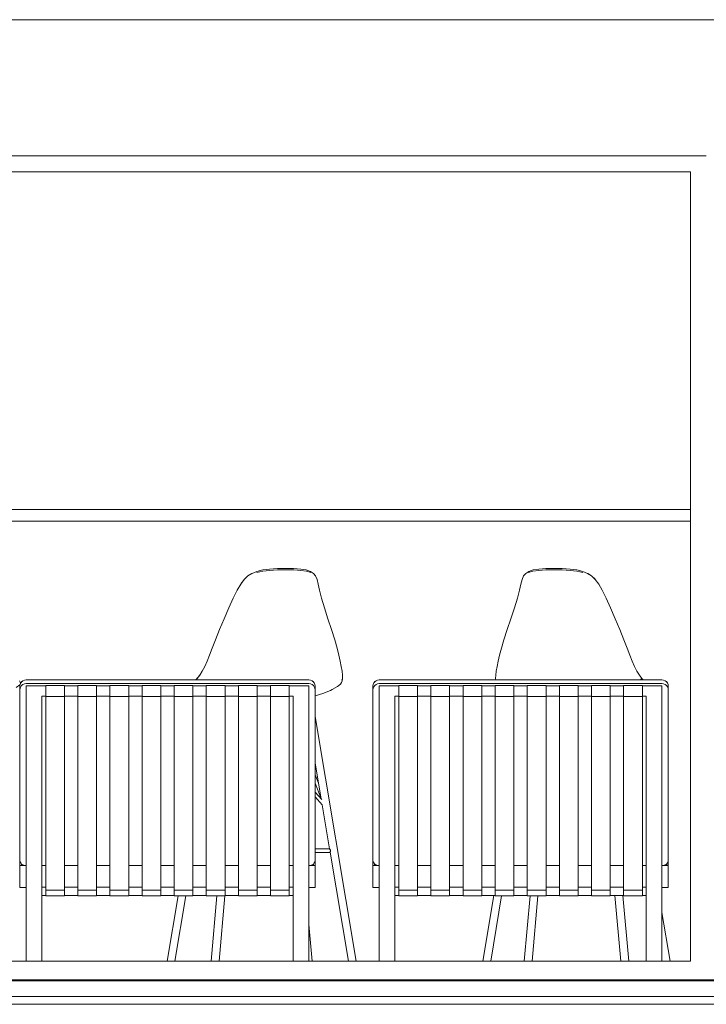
# Model space of a CAD drawing. Header units: millimetres. Extents: x -30280 to 309309, y -17460 to 4378.
# Tile 104 of 256: x 59813 to 61561, y -8954 to -6447. Entities that reach past the tile are written whole.
import ezdxf

# ---------------------------------------------------------------- set-up
doc = ezdxf.new("R2010")
doc.units = ezdxf.units.MM
doc.header["$MEASUREMENT"] = 0
doc.linetypes.add('Wipeout_Contour', pattern=[1000, 0, -1000])
for name, color, linetype, lineweight in [('P1_P2_PLANTA PRIMERA_2_07_CR_Cel Ras pladur_Pluma_Nº__1', 7, 'Continuous', 5), ('P1_P2_PLANTA PRIMERA_2_10_ESTR_Fotjats_Pluma_Nº__1', 7, 'Continuous', 5), ('P1_P2_PLANTA PRIMERA_2_Nuevo_08_E_Envans secs_Pluma_Nº__1', 7, 'Continuous', 5), ('P1_P2_PLANTA PRIMERA_2_Nuevo_09_EI_Mobiliari general_Pluma_Nº__1', 7, 'Continuous', 5), ('P1_P2_PLANTA PRIMERA_2_Nuevo_14_PAV_Soft Light Grey 0554_Pluma_Nº__29', 7, 'Continuous', 20)]:
    doc.layers.add(name, color=color, linetype=linetype, lineweight=lineweight)
doc.layers.add('P1_P2_PLANTA PRIMERA_2_Nuevo_08_E_Envans secs', color=7, linetype='Continuous')

msp = doc.modelspace()

# ---------------------------------------------------------------- linework, layer by layer
at = {"layer": 'P1_P2_PLANTA PRIMERA_2_10_ESTR_Fotjats_Pluma_Nº__1', "color": 7, "linetype": 'Continuous', "lineweight": 5}
for p, q in [((73152, -8934.4), (36809, -8934.4)), ((73152, -8954.4), (36809, -8954.4))]:
    msp.add_line(p, q, dxfattribs=at)

# ---------------------------------------------------------------- wipeouts: each hides what was drawn before it
at = {"color": 254, "linetype": 'Wipeout_Contour', "lineweight": 0, "ltscale": 368360.726367}
msp.add_wipeout([(58391.1, -6794.4), (61561.1, -6794.4), (61561.1, -6844.4), (63128.2, -6844.4), (63128.2, -6447.4), (58391.1, -6447.4)], dxfattribs=at).dxf.layer = 'P1_P2_PLANTA PRIMERA_2_Nuevo_08_E_Envans secs'

# ---------------------------------------------------------------- next in the draw order: linework, layer by layer
at = {"layer": 'P1_P2_PLANTA PRIMERA_2_07_CR_Cel Ras pladur_Pluma_Nº__1', "color": 7, "linetype": 'Continuous', "lineweight": 5}
msp.add_line((63956.3, -6447.4), (37286.5, -6447.4), dxfattribs=at)

# ---------------------------------------------------------------- next in the draw order: wipeouts: each hides what was drawn before it
at = {"color": 254, "linetype": 'Wipeout_Contour', "lineweight": 0, "ltscale": 376426.782069}
msp.add_wipeout([(61561.1, -6874.4), (61591.1, -6874.4), (63131.1, -6874.4), (63161.1, -6874.4), (63161.1, -6844.4), (61561.1, -6844.4)], dxfattribs=at).dxf.layer = 'P1_P2_PLANTA PRIMERA_2_Nuevo_08_E_Envans secs'

# ---------------------------------------------------------------- next in the draw order: wipeouts: each hides what was drawn before it
at = {"color": 254, "linetype": 'Wipeout_Contour', "lineweight": 0, "ltscale": 248185.470579}
msp.add_wipeout([(61561.1, -6834.4), (61521.1, -6834.4), (61521.1, -8844.4), (61561.1, -8844.4)], dxfattribs=at).dxf.layer = 'P1_P2_PLANTA PRIMERA_2_Nuevo_08_E_Envans secs'

# ---------------------------------------------------------------- next in the draw order: wipeouts: each hides what was drawn before it
at = {"color": 254, "linetype": 'Wipeout_Contour', "lineweight": 0, "ltscale": 362177.900091}
msp.add_wipeout([(58391.1, -6834.4), (58431.1, -6834.4), (61521.1, -6834.4), (61561.1, -6834.4), (61561.1, -6794.4), (58391.1, -6794.4)], dxfattribs=at).dxf.layer = 'P1_P2_PLANTA PRIMERA_2_Nuevo_08_E_Envans secs'
at = {"color": 254, "linetype": 'Wipeout_Contour', "lineweight": 0, "ltscale": 363764.60764}
msp.add_wipeout([(58391.1, -8892.4), (61561.1, -8892.4), (61561.1, -8844.4), (61521.1, -8844.4), (58431.1, -8844.4), (58391.1, -8844.4)], dxfattribs=at).dxf.layer = 'P1_P2_PLANTA PRIMERA_2_Nuevo_08_E_Envans secs'

# ---------------------------------------------------------------- next in the draw order: linework, layer by layer
at = {"layer": 'P1_P2_PLANTA PRIMERA_2_Nuevo_08_E_Envans secs_Pluma_Nº__1', "color": 7, "linetype": 'Continuous', "lineweight": 5}
msp.add_line((58391.1, -6794.4), (61561.1, -6794.4), dxfattribs=at)
at = {"layer": 'P1_P2_PLANTA PRIMERA_2_Nuevo_14_PAV_Soft Light Grey 0554_Pluma_Nº__29', "color": 7, "linetype": 'Continuous', "lineweight": 20}
for p, q in [((63956.3, -8892.4), (37833.9, -8892.4)), ((63956.3, -8894.4), (37833.9, -8894.4))]:
    msp.add_line(p, q, dxfattribs=at)

# ---------------------------------------------------------------- next in the draw order: wipeouts: each hides what was drawn before it
at = {"color": 254, "linetype": 'Wipeout_Contour', "lineweight": 0, "ltscale": 241979.134879}
msp.add_wipeout([(58431.1, -8844.4), (61521.1, -8844.4), (61521.1, -6834.4), (58431.1, -6834.4)], dxfattribs=at).dxf.layer = 'P1_P2_PLANTA PRIMERA_2_Nuevo_08_E_Envans secs'

# ---------------------------------------------------------------- next in the draw order: linework, layer by layer
at = {"layer": 'P1_P2_PLANTA PRIMERA_2_Nuevo_08_E_Envans secs_Pluma_Nº__1', "color": 7, "linetype": 'Continuous', "lineweight": 5}
for p, q in [((61521.1, -6834.4), (58431.1, -6834.4)), ((61521.1, -8844.4), (61521.1, -6834.4)), ((58431.1, -8844.4), (61521.1, -8844.4))]:
    msp.add_line(p, q, dxfattribs=at)
at = {"layer": 'P1_P2_PLANTA PRIMERA_2_Nuevo_09_EI_Mobiliari general_Pluma_Nº__1', "color": 7, "linetype": 'Continuous', "lineweight": 5}
for p, q in [((59302, -7694.4), (61521.1, -7694.4)), ((59302, -7724.4), (61521.1, -7724.4)), ((60431.7, -7848.6), (60449, -7846.3)), ((60449, -7846.3), (60468.9, -7844.9)), ((60468.9, -7844.9), (60489.9, -7844.4)), ((60489.9, -7844.4), (60510.2, -7844.9)), ((60510.2, -7844.9), (60528.3, -7846.3)), ((60528.3, -7846.3), (60542.5, -7848.6)), ((61120.1, -7848.6), (61134.5, -7846.3)), ((61134.5, -7846.3), (61152.8, -7844.9)), ((61152.8, -7844.9), (61173.2, -7844.4)), ((61173.2, -7844.4), (61194.3, -7844.9)), ((61194.3, -7844.9), (61214.3, -7846.3)), ((61214.3, -7846.3), (61231.5, -7848.6)), ((60394, -7863.7), (60384.6, -7872.6)), ((60384.6, -7872.6), (60385.2, -7871.8)), ((60385.2, -7871.8), (60394, -7863.7)), ((60393.9, -7863.8), (60404.5, -7857.1)), ((60403.9, -7857.4), (60394, -7863.7)), ((60404.5, -7857.1), (60403.9, -7857.4)), ((60404.5, -7857.1), (60417, -7852.2)), ((60416.9, -7855.2), (60431.6, -7851.9)), ((60417, -7852.2), (60431.7, -7848.6)), ((60449, -7849.7), (60431.6, -7851.9)), ((60469.1, -7848.3), (60449, -7849.7)), ((60490.2, -7847.9), (60469.1, -7848.3)), ((60490.2, -7847.9), (60510.6, -7848.3)), ((60510.6, -7848.3), (60528.8, -7849.7)), ((60528.8, -7849.7), (60543.1, -7851.9)), ((60542.5, -7848.6), (60553.3, -7852.2)), ((60543.1, -7851.9), (60553.8, -7855.2)), ((60553.3, -7852.2), (60561, -7857.1)), ((60561, -7857.1), (60566.4, -7863.8)), ((60566.4, -7863.8), (60570, -7872.6)), ((61095.6, -7863.8), (61091.8, -7872.6)), ((61095.6, -7863.8), (61101.2, -7857.1)), ((61101.2, -7857.1), (61109.1, -7852.2)), ((61108.6, -7855.2), (61119.5, -7851.9)), ((61109.1, -7852.2), (61120.1, -7848.6)), ((61119.5, -7851.9), (61134, -7849.7)), ((61134, -7849.7), (61152.4, -7848.3)), ((61152.4, -7848.3), (61173, -7847.9)), ((61194.1, -7848.3), (61173, -7847.9)), ((61214.3, -7849.7), (61194.1, -7848.3)), ((61231.7, -7851.9), (61214.3, -7849.7)), ((61231.5, -7848.6), (61246.3, -7852.2)), ((61231.7, -7851.9), (61246.3, -7855.2)), ((61246.3, -7852.2), (61258.6, -7857.1)), ((61258.6, -7857.1), (61269.1, -7863.8)), ((61269, -7863.7), (61259.2, -7857.4)), ((61259.2, -7857.4), (61259.2, -7857.4)), ((61269, -7863.7), (61277.7, -7871.8)), ((61269.1, -7863.8), (61278.3, -7872.6)), ((61278.3, -7872.6), (61277.7, -7871.8)), ((60366.5, -7900.2), (60375.7, -7884.5)), ((60375.7, -7884.5), (60384.6, -7872.6)), ((60376.7, -7883.1), (60375.7, -7884.5)), ((60384.6, -7872.6), (60376.7, -7883.1)), ((60376.7, -7883.1), (60378.7, -7880.4)), ((60570, -7872.6), (60572.9, -7884.5)), ((60572.9, -7884.5), (60576.3, -7900.2)), ((61085, -7900.2), (61088.6, -7884.5)), ((61088.6, -7884.5), (61091.8, -7872.6)), ((61278.3, -7872.6), (61287.1, -7884.5)), ((61287.1, -7884.5), (61296.1, -7900.2)), ((60345.1, -7945.2), (60356.5, -7920.3)), ((60356.5, -7920.3), (60366.5, -7900.2)), ((60576.3, -7900.2), (60581.2, -7920.3)), ((60581.2, -7920.3), (60588.6, -7945.2)), ((61072.3, -7945.2), (61079.9, -7920.3)), ((61079.9, -7920.3), (61085, -7900.2)), ((61296.1, -7900.2), (61306, -7920.3)), ((61306, -7920.3), (61317.3, -7945.2)), ((60333.3, -7972.7), (60345.1, -7945.2)), ((60588.6, -7945.2), (60597.5, -7972.7)), ((61063.3, -7972.7), (61072.3, -7945.2)), ((61317.3, -7945.2), (61329.1, -7972.7)), ((60321.7, -8000.5), (60333.3, -7972.7)), ((60597.5, -7972.7), (60606.6, -8000.5)), ((61054, -8000.5), (61063.3, -7972.7)), ((61329.1, -7972.7), (61340.6, -8000.5)), ((60311.4, -8026.3), (60321.7, -8000.5)), ((60606.6, -8000.5), (60614.8, -8026.3)), ((61045.6, -8026.3), (61054, -8000.5)), ((61340.6, -8000.5), (61351, -8026.3)), ((60303.1, -8047.8), (60311.4, -8026.3)), ((60614.8, -8026.3), (60621.1, -8047.8)), ((61039.3, -8047.8), (61045.6, -8026.3)), ((61351, -8026.3), (61359.2, -8047.8)), ((60290.2, -8081), (60296.2, -8065.8)), ((60296.2, -8065.8), (60303.1, -8047.8)), ((60621.1, -8047.8), (60625.8, -8065.8)), ((60625.8, -8065.8), (60629.2, -8081)), ((61031, -8081), (61034.5, -8065.8)), ((61034.5, -8065.8), (61039.3, -8047.8)), ((61359.2, -8047.8), (61366.1, -8065.8)), ((61366.1, -8065.8), (61372.1, -8081)), ((60277.8, -8106), (60284.2, -8094.1)), ((60284.2, -8094.1), (60290.2, -8081)), ((60629.2, -8081), (60631.7, -8094.1)), ((60631.7, -8094.1), (60633.6, -8106)), ((61026.3, -8106), (61028.4, -8094.1)), ((61028.4, -8094.1), (61031, -8081)), ((61372.1, -8081), (61378, -8094.1)), ((61378, -8094.1), (61384.3, -8106)), ((60260.9, -8128.4), (60266.8, -8122.1)), ((60264.8, -8124.7), (60271.3, -8116.3)), ((60267.2, -8121.5), (60272.2, -8114.9)), ((60271.3, -8116.3), (60277.8, -8106)), ((60633.6, -8106), (60634.8, -8116.3)), ((60634.8, -8116.3), (60635, -8124.7)), ((61024.4, -8124.7), (61024.9, -8116.3)), ((61024.9, -8116.3), (61026.3, -8106)), ((61384.3, -8106), (61390.7, -8116.3)), ((61390.5, -8115.9), (61391.5, -8117.4)), ((61390.7, -8116.3), (61397, -8124.7)), ((59813.5, -8141.2), (59804.2, -8147.8)), ((59812.5, -8130.9), (59814.3, -8134.6)), ((59813.1, -8144.2), (59813.7, -8140.1)), ((59813.1, -8153.8), (59813.1, -8144.2)), ((59813.4, -8141.4), (59813.3, -8141.5)), ((59813.4, -8141.4), (59813.5, -8141.2)), ((59813.7, -8140.1), (59815.3, -8136.3)), ((59813.7, -8149.7), (59815.3, -8145.9)), ((59814.3, -8134.6), (59815.3, -8136.4)), ((59815, -8135.9), (59815.4, -8136.2)), ((59815.3, -8136.3), (59817.1, -8133.9)), ((59815.3, -8145.9), (59817.8, -8142.6)), ((59817.1, -8132.3), (59817.1, -8133.9)), ((59818.7, -8132.3), (59817.1, -8132.3)), ((59817.1, -8133.9), (59817.8, -8133)), ((59817.8, -8133), (59818.7, -8132.3)), ((59817.8, -8142.6), (59821.1, -8140.1)), ((59818.7, -8132.3), (59821.1, -8130.5)), ((59821.1, -8130.5), (59825, -8128.9)), ((59821.1, -8140.1), (59825, -8138.5)), ((59825, -8128.9), (59829.1, -8128.4)), ((59825, -8138.5), (59829.1, -8138)), ((59829.1, -8128.4), (60549.1, -8128.4)), ((59829.1, -8138), (60549.1, -8138)), ((59829.1, -8145.4), (59829.1, -8143.5)), ((59829.1, -8143.5), (59869.1, -8143.5)), ((59829.1, -8146.6), (59829.1, -8145.4)), ((59829.1, -8170.1), (59829.1, -8146.6)), ((59869.1, -8143.5), (59879.1, -8143.5)), ((59879.1, -8144.5), (59879.1, -8142.4)), ((59879.1, -8142.4), (59926.8, -8142.4)), ((59879.1, -8146.4), (59879.1, -8144.5)), ((59879.1, -8169.8), (59879.1, -8146.4)), ((59926.8, -8144.5), (59926.8, -8142.4)), ((59926.8, -8143.5), (59960.9, -8143.5)), ((59926.8, -8146.4), (59926.8, -8144.5)), ((59926.8, -8169.8), (59926.8, -8146.4)), ((59960.9, -8144.5), (59960.9, -8142.4)), ((59960.9, -8142.4), (60008.6, -8142.4)), ((59960.9, -8146.4), (59960.9, -8144.5)), ((59960.9, -8169.8), (59960.9, -8146.4)), ((60008.6, -8144.5), (60008.6, -8142.4)), ((60008.6, -8143.5), (60042.7, -8143.5)), ((60008.6, -8146.4), (60008.6, -8144.5)), ((60008.6, -8169.8), (60008.6, -8146.4)), ((60042.7, -8144.5), (60042.7, -8142.4)), ((60042.7, -8142.4), (60090.3, -8142.4)), ((60042.7, -8146.4), (60042.7, -8144.5)), ((60042.7, -8169.8), (60042.7, -8146.4)), ((60090.3, -8144.5), (60090.3, -8142.4)), ((60090.3, -8143.5), (60124.4, -8143.5)), ((60090.3, -8146.4), (60090.3, -8144.5)), ((60090.3, -8169.8), (60090.3, -8146.4)), ((60124.4, -8144.5), (60124.4, -8142.4)), ((60124.4, -8142.4), (60172.1, -8142.4)), ((60124.4, -8146.4), (60124.4, -8144.5)), ((60124.4, -8169.8), (60124.4, -8146.4)), ((60172.1, -8144.5), (60172.1, -8142.4)), ((60172.1, -8143.5), (60206.2, -8143.5)), ((60172.1, -8146.4), (60172.1, -8144.5)), ((60172.1, -8169.8), (60172.1, -8146.4)), ((60206.2, -8144.5), (60206.2, -8142.4)), ((60206.2, -8142.4), (60253.9, -8142.4)), ((60206.2, -8146.4), (60206.2, -8144.5)), ((60206.2, -8169.8), (60206.2, -8146.4)), ((60253.9, -8144.5), (60253.9, -8142.4)), ((60253.9, -8143.5), (60287.9, -8143.5)), ((60253.9, -8146.4), (60253.9, -8144.5)), ((60253.9, -8169.8), (60253.9, -8146.4)), ((60261.1, -8128.4), (60264.8, -8124.7)), ((60287.9, -8144.5), (60287.9, -8142.4)), ((60287.9, -8142.4), (60335.6, -8142.4)), ((60287.9, -8146.4), (60287.9, -8144.5)), ((60287.9, -8169.8), (60287.9, -8146.4)), ((60335.6, -8144.5), (60335.6, -8142.4)), ((60335.6, -8143.5), (60369.7, -8143.5)), ((60335.6, -8146.4), (60335.6, -8144.5)), ((60335.6, -8169.8), (60335.6, -8146.4)), ((60369.7, -8144.5), (60369.7, -8142.4)), ((60369.7, -8142.4), (60417.4, -8142.4)), ((60369.7, -8146.4), (60369.7, -8144.5)), ((60369.7, -8169.8), (60369.7, -8146.4)), ((60417.4, -8144.5), (60417.4, -8142.4)), ((60417.4, -8143.5), (60451.4, -8143.5)), ((60417.4, -8146.4), (60417.4, -8144.5)), ((60417.4, -8169.8), (60417.4, -8146.4)), ((60451.4, -8144.5), (60451.4, -8142.4)), ((60451.4, -8142.4), (60499.1, -8142.4)), ((60451.4, -8146.4), (60451.4, -8144.5)), ((60451.4, -8169.8), (60451.4, -8146.4)), ((60499.1, -8144.5), (60499.1, -8142.4)), ((60499.1, -8143.5), (60509.1, -8143.5)), ((60499.1, -8146.4), (60499.1, -8144.5)), ((60499.1, -8169.8), (60499.1, -8146.4)), ((60549.1, -8143.5), (60509.1, -8143.5)), ((60549.1, -8128.4), (60553.3, -8128.9)), ((60549.1, -8138), (60553.3, -8138.5)), ((60549.1, -8145.4), (60549.1, -8143.5)), ((60549.1, -8146.6), (60549.1, -8145.4)), ((60549.1, -8170.1), (60549.1, -8146.6)), ((60553.3, -8128.9), (60557.1, -8130.5)), ((60553.3, -8138.5), (60557.1, -8140.1)), ((60557.1, -8130.5), (60559.6, -8132.3)), ((60557.1, -8140.1), (60560.5, -8142.6)), ((60561.1, -8132.3), (60559.6, -8132.3)), ((60559.6, -8132.3), (60560.5, -8133)), ((60560.5, -8133), (60561.1, -8133.9)), ((60560.5, -8142.6), (60563, -8145.9)), ((60561.1, -8133.9), (60561.1, -8132.3)), ((60561.1, -8133.9), (60563, -8136.3)), ((60563, -8136.3), (60564.6, -8140.1)), ((60563, -8145.9), (60564.6, -8149.7)), ((60564.6, -8140.1), (60565.1, -8144.2)), ((60565.1, -8153.8), (60565.1, -8144.2)), ((60621.9, -8145.4), (60608.6, -8152.8)), ((60629.6, -8139.1), (60621.9, -8145.4)), ((60632.1, -8135.3), (60629.6, -8139.1)), ((60634.1, -8130.9), (60632.1, -8135.3)), ((60635, -8124.7), (60633.2, -8129)), ((60634.1, -8130.9), (60635, -8124.7)), ((60712.2, -8144.2), (60712.7, -8140.1)), ((60712.2, -8153.8), (60712.2, -8144.2)), ((60712.7, -8140.1), (60714.3, -8136.3)), ((60712.7, -8149.7), (60714.3, -8145.9)), ((60714.3, -8136.3), (60716.2, -8133.9)), ((60714.3, -8145.9), (60716.9, -8142.6)), ((60716.2, -8132.3), (60716.2, -8133.9)), ((60717.8, -8132.3), (60716.2, -8132.3)), ((60716.2, -8133.9), (60716.9, -8133)), ((60716.9, -8133), (60717.8, -8132.3)), ((60716.9, -8142.6), (60720.2, -8140.1)), ((60717.8, -8132.3), (60720.2, -8130.5)), ((60720.2, -8130.5), (60724, -8128.9)), ((60720.2, -8140.1), (60724, -8138.5)), ((60724, -8128.9), (60728.2, -8128.4)), ((60724, -8138.5), (60728.2, -8138)), ((60728.2, -8128.4), (61448.2, -8128.4)), ((60728.2, -8138), (61448.2, -8138)), ((60728.2, -8145.4), (60728.2, -8143.5)), ((60728.2, -8143.5), (60768.2, -8143.5)), ((60728.2, -8146.6), (60728.2, -8145.4)), ((60728.2, -8170.1), (60728.2, -8146.6)), ((60768.2, -8143.5), (60778.2, -8143.5)), ((60778.2, -8144.5), (60778.2, -8142.4)), ((60778.2, -8142.4), (60825.9, -8142.4)), ((60778.2, -8146.4), (60778.2, -8144.5)), ((60778.2, -8169.8), (60778.2, -8146.4)), ((60825.9, -8144.5), (60825.9, -8142.4)), ((60825.9, -8143.5), (60859.9, -8143.5)), ((60825.9, -8146.4), (60825.9, -8144.5)), ((60825.9, -8169.8), (60825.9, -8146.4)), ((60859.9, -8144.5), (60859.9, -8142.4)), ((60859.9, -8142.4), (60907.6, -8142.4)), ((60859.9, -8146.4), (60859.9, -8144.5)), ((60859.9, -8169.8), (60859.9, -8146.4)), ((60907.6, -8144.5), (60907.6, -8142.4)), ((60907.6, -8143.5), (60941.7, -8143.5)), ((60907.6, -8146.4), (60907.6, -8144.5)), ((60907.6, -8169.8), (60907.6, -8146.4)), ((60941.7, -8144.5), (60941.7, -8142.4)), ((60941.7, -8142.4), (60989.4, -8142.4)), ((60941.7, -8146.4), (60941.7, -8144.5)), ((60941.7, -8169.8), (60941.7, -8146.4)), ((60989.4, -8144.5), (60989.4, -8142.4)), ((60989.4, -8143.5), (61023.5, -8143.5)), ((60989.4, -8146.4), (60989.4, -8144.5)), ((60989.4, -8169.8), (60989.4, -8146.4)), ((61023.5, -8144.5), (61023.5, -8142.4)), ((61023.5, -8142.4), (61071.1, -8142.4)), ((61023.5, -8146.4), (61023.5, -8144.5)), ((61023.5, -8169.8), (61023.5, -8146.4)), ((61024.9, -8128.4), (61024.4, -8124.7)), ((61071.1, -8144.5), (61071.1, -8142.4)), ((61071.1, -8143.5), (61105.2, -8143.5)), ((61071.1, -8146.4), (61071.1, -8144.5)), ((61071.1, -8169.8), (61071.1, -8146.4)), ((61105.2, -8144.5), (61105.2, -8142.4)), ((61105.2, -8142.4), (61152.9, -8142.4)), ((61105.2, -8146.4), (61105.2, -8144.5)), ((61105.2, -8169.8), (61105.2, -8146.4)), ((61152.9, -8144.5), (61152.9, -8142.4)), ((61152.9, -8143.5), (61187, -8143.5)), ((61152.9, -8146.4), (61152.9, -8144.5)), ((61152.9, -8169.8), (61152.9, -8146.4)), ((61187, -8144.5), (61187, -8142.4)), ((61187, -8142.4), (61234.7, -8142.4)), ((61187, -8146.4), (61187, -8144.5)), ((61187, -8169.8), (61187, -8146.4)), ((61234.7, -8144.5), (61234.7, -8142.4)), ((61234.7, -8143.5), (61268.7, -8143.5)), ((61234.7, -8146.4), (61234.7, -8144.5)), ((61234.7, -8169.8), (61234.7, -8146.4)), ((61268.7, -8144.5), (61268.7, -8142.4)), ((61268.7, -8142.4), (61316.4, -8142.4)), ((61268.7, -8146.4), (61268.7, -8144.5)), ((61268.7, -8169.8), (61268.7, -8146.4)), ((61316.4, -8144.5), (61316.4, -8142.4)), ((61316.4, -8143.5), (61350.5, -8143.5)), ((61316.4, -8146.4), (61316.4, -8144.5)), ((61316.4, -8169.8), (61316.4, -8146.4)), ((61350.5, -8144.5), (61350.5, -8142.4)), ((61350.5, -8142.4), (61398.2, -8142.4)), ((61350.5, -8146.4), (61350.5, -8144.5)), ((61350.5, -8169.8), (61350.5, -8146.4)), ((61397, -8124.7), (61393.3, -8128.4)), ((61395.6, -8122.8), (61400.7, -8128.4)), ((61400.5, -8128.4), (61397, -8124.7)), ((61398.2, -8144.5), (61398.2, -8142.4)), ((61398.2, -8143.5), (61408.2, -8143.5)), ((61398.2, -8146.4), (61398.2, -8144.5)), ((61398.2, -8169.8), (61398.2, -8146.4)), ((61448.2, -8143.5), (61408.2, -8143.5)), ((61448.2, -8128.4), (61452.3, -8128.9)), ((61448.2, -8138), (61452.3, -8138.5)), ((61448.2, -8145.4), (61448.2, -8143.5)), ((61448.2, -8146.6), (61448.2, -8145.4)), ((61448.2, -8170.1), (61448.2, -8146.6)), ((61452.3, -8128.9), (61456.2, -8130.5)), ((61452.3, -8138.5), (61456.2, -8140.1)), ((61456.2, -8130.5), (61458.6, -8132.3)), ((61456.2, -8140.1), (61459.5, -8142.6)), ((61460.2, -8132.3), (61458.6, -8132.3)), ((61458.6, -8132.3), (61459.5, -8133)), ((61459.5, -8133), (61460.2, -8133.9)), ((61459.5, -8142.6), (61462, -8145.9)), ((61460.2, -8133.9), (61460.2, -8132.3)), ((61460.2, -8133.9), (61462, -8136.3)), ((61462, -8136.3), (61463.6, -8140.1)), ((61462, -8145.9), (61463.6, -8149.7)), ((61463.6, -8140.1), (61464.2, -8144.2)), ((61464.2, -8153.8), (61464.2, -8144.2)), ((59813.1, -8153.8), (59813.7, -8149.7)), ((59813.1, -8199.5), (59813.1, -8153.8)), ((59829.1, -8274.7), (59829.1, -8170.1)), ((59869.1, -8274.7), (59869.1, -8170.1)), ((59869.1, -8170.1), (59879.1, -8170.1)), ((59879.1, -8171), (59879.1, -8169.8)), ((59879.1, -8171), (59926.8, -8171)), ((59879.1, -8171), (59879.1, -8274.4)), ((59926.8, -8171), (59926.8, -8169.8)), ((59926.8, -8170.1), (59960.9, -8170.1)), ((59926.8, -8171), (59926.8, -8274.4)), ((59960.9, -8171), (59960.9, -8169.8)), ((59960.9, -8171), (60008.6, -8171)), ((59960.9, -8171), (59960.9, -8274.4)), ((60008.6, -8171), (60008.6, -8169.8)), ((60008.6, -8170.1), (60042.7, -8170.1)), ((60008.6, -8171), (60008.6, -8274.4)), ((60042.7, -8171), (60042.7, -8169.8)), ((60042.7, -8171), (60090.3, -8171)), ((60042.7, -8171), (60042.7, -8274.4)), ((60090.3, -8171), (60090.3, -8169.8)), ((60090.3, -8170.1), (60124.4, -8170.1)), ((60090.3, -8171), (60090.3, -8274.4)), ((60124.4, -8171), (60124.4, -8169.8)), ((60124.4, -8171), (60172.1, -8171)), ((60124.4, -8171), (60124.4, -8274.4)), ((60172.1, -8171), (60172.1, -8169.8)), ((60172.1, -8170.1), (60206.2, -8170.1)), ((60172.1, -8171), (60172.1, -8274.4)), ((60206.2, -8171), (60206.2, -8169.8)), ((60206.2, -8171), (60253.9, -8171)), ((60206.2, -8171), (60206.2, -8274.4)), ((60253.9, -8171), (60253.9, -8169.8)), ((60253.9, -8170.1), (60287.9, -8170.1)), ((60253.9, -8171), (60253.9, -8274.4)), ((60287.9, -8171), (60287.9, -8169.8)), ((60287.9, -8171), (60335.6, -8171)), ((60287.9, -8171), (60287.9, -8274.4)), ((60335.6, -8171), (60335.6, -8169.8)), ((60335.6, -8170.1), (60369.7, -8170.1)), ((60335.6, -8171), (60335.6, -8274.4)), ((60369.7, -8171), (60369.7, -8169.8)), ((60369.7, -8171), (60417.4, -8171)), ((60369.7, -8171), (60369.7, -8274.4)), ((60417.4, -8171), (60417.4, -8169.8)), ((60417.4, -8170.1), (60451.4, -8170.1)), ((60417.4, -8171), (60417.4, -8274.4)), ((60451.4, -8171), (60451.4, -8169.8)), ((60451.4, -8171), (60499.1, -8171)), ((60451.4, -8171), (60451.4, -8274.4)), ((60499.1, -8171), (60499.1, -8169.8)), ((60499.1, -8170.1), (60509.1, -8170.1)), ((60499.1, -8171), (60499.1, -8274.4)), ((60509.1, -8274.7), (60509.1, -8170.1)), ((60549.1, -8274.7), (60549.1, -8170.1)), ((60564.6, -8149.7), (60565.1, -8153.8)), ((60565.1, -8153.8), (60565.1, -8199.5)), ((60565.1, -8168.9), (60584.7, -8163.1)), ((60604.3, -8155.1), (60584.7, -8163.1)), ((60604.3, -8155.1), (60608.6, -8152.8)), ((60712.2, -8153.8), (60712.7, -8149.7)), ((60712.2, -8199.5), (60712.2, -8153.8)), ((60728.2, -8274.7), (60728.2, -8170.1)), ((60768.2, -8274.7), (60768.2, -8170.1)), ((60768.2, -8170.1), (60778.2, -8170.1)), ((60778.2, -8171), (60778.2, -8169.8)), ((60778.2, -8171), (60825.9, -8171)), ((60778.2, -8171), (60778.2, -8274.4)), ((60825.9, -8171), (60825.9, -8169.8)), ((60825.9, -8170.1), (60859.9, -8170.1)), ((60825.9, -8171), (60825.9, -8274.4)), ((60859.9, -8171), (60859.9, -8169.8)), ((60859.9, -8171), (60907.6, -8171)), ((60859.9, -8171), (60859.9, -8274.4)), ((60907.6, -8171), (60907.6, -8169.8)), ((60907.6, -8170.1), (60941.7, -8170.1)), ((60907.6, -8171), (60907.6, -8274.4)), ((60941.7, -8171), (60941.7, -8169.8)), ((60941.7, -8171), (60989.4, -8171)), ((60941.7, -8171), (60941.7, -8274.4)), ((60989.4, -8171), (60989.4, -8169.8)), ((60989.4, -8170.1), (61023.5, -8170.1)), ((60989.4, -8171), (60989.4, -8274.4)), ((61023.5, -8171), (61023.5, -8169.8)), ((61023.5, -8171), (61071.1, -8171)), ((61023.5, -8171), (61023.5, -8274.4)), ((61071.1, -8171), (61071.1, -8169.8)), ((61071.1, -8170.1), (61105.2, -8170.1)), ((61071.1, -8171), (61071.1, -8274.4)), ((61105.2, -8171), (61105.2, -8169.8)), ((61105.2, -8171), (61152.9, -8171)), ((61105.2, -8171), (61105.2, -8274.4)), ((61152.9, -8171), (61152.9, -8169.8)), ((61152.9, -8170.1), (61187, -8170.1)), ((61152.9, -8171), (61152.9, -8274.4)), ((61187, -8171), (61187, -8169.8)), ((61187, -8171), (61234.7, -8171)), ((61187, -8171), (61187, -8274.4)), ((61234.7, -8171), (61234.7, -8169.8)), ((61234.7, -8170.1), (61268.7, -8170.1)), ((61234.7, -8171), (61234.7, -8274.4)), ((61268.7, -8171), (61268.7, -8169.8)), ((61268.7, -8171), (61316.4, -8171)), ((61268.7, -8171), (61268.7, -8274.4)), ((61316.4, -8171), (61316.4, -8169.8)), ((61316.4, -8170.1), (61350.5, -8170.1)), ((61316.4, -8171), (61316.4, -8274.4)), ((61350.5, -8171), (61350.5, -8169.8)), ((61350.5, -8171), (61398.2, -8171)), ((61350.5, -8171), (61350.5, -8274.4)), ((61398.2, -8171), (61398.2, -8169.8)), ((61398.2, -8170.1), (61408.2, -8170.1)), ((61398.2, -8171), (61398.2, -8274.4)), ((61408.2, -8274.7), (61408.2, -8170.1)), ((61448.2, -8274.7), (61448.2, -8170.1)), ((61463.6, -8149.7), (61464.2, -8153.8)), ((61464.2, -8153.8), (61464.2, -8199.5)), ((59813.1, -8262.1), (59813.1, -8199.5)), ((60565.1, -8262.1), (60565.1, -8199.5)), ((60669.6, -8844.4), (60565.1, -8221.4)), ((60712.2, -8262.1), (60712.2, -8199.5)), ((61464.2, -8262.1), (61464.2, -8199.5)), ((59813.1, -8383.1), (59813.1, -8262.1)), ((60565.1, -8383.1), (60565.1, -8262.1)), ((60712.2, -8383.1), (60712.2, -8262.1)), ((61464.2, -8383.1), (61464.2, -8262.1)), ((59829.1, -8347.3), (59829.1, -8274.7)), ((59869.1, -8347.3), (59869.1, -8274.7)), ((59879.1, -8274.4), (59879.1, -8416.2)), ((59926.8, -8274.4), (59926.8, -8416.2)), ((59960.9, -8274.4), (59960.9, -8416.2)), ((60008.6, -8274.4), (60008.6, -8416.2)), ((60042.7, -8274.4), (60042.7, -8416.2)), ((60090.3, -8274.4), (60090.3, -8416.2)), ((60124.4, -8274.4), (60124.4, -8416.2)), ((60172.1, -8274.4), (60172.1, -8416.2)), ((60206.2, -8274.4), (60206.2, -8416.2)), ((60253.9, -8274.4), (60253.9, -8416.2)), ((60287.9, -8274.4), (60287.9, -8416.2)), ((60335.6, -8274.4), (60335.6, -8416.2)), ((60369.7, -8274.4), (60369.7, -8416.2)), ((60417.4, -8274.4), (60417.4, -8416.2)), ((60451.4, -8274.4), (60451.4, -8416.2)), ((60499.1, -8274.4), (60499.1, -8416.2)), ((60509.1, -8347.3), (60509.1, -8274.7)), ((60549.1, -8347.3), (60549.1, -8274.7)), ((60728.2, -8347.3), (60728.2, -8274.7)), ((60768.2, -8347.3), (60768.2, -8274.7)), ((60778.2, -8274.4), (60778.2, -8416.2)), ((60825.9, -8274.4), (60825.9, -8416.2)), ((60859.9, -8274.4), (60859.9, -8416.2)), ((60907.6, -8274.4), (60907.6, -8416.2)), ((60941.7, -8274.4), (60941.7, -8416.2)), ((60989.4, -8274.4), (60989.4, -8416.2)), ((61023.5, -8274.4), (61023.5, -8416.2)), ((61071.1, -8274.4), (61071.1, -8416.2)), ((61105.2, -8274.4), (61105.2, -8416.2)), ((61152.9, -8274.4), (61152.9, -8416.2)), ((61187, -8274.4), (61187, -8416.2)), ((61234.7, -8274.4), (61234.7, -8416.2)), ((61268.7, -8274.4), (61268.7, -8416.2)), ((61316.4, -8274.4), (61316.4, -8416.2)), ((61350.5, -8274.4), (61350.5, -8416.2)), ((61398.2, -8274.4), (61398.2, -8416.2)), ((61408.2, -8347.3), (61408.2, -8274.7)), ((61448.2, -8347.3), (61448.2, -8274.7)), ((59829.1, -8417.8), (59829.1, -8347.3)), ((59869.1, -8417.8), (59869.1, -8347.3)), ((60509.1, -8417.8), (60509.1, -8347.3)), ((60549.1, -8417.8), (60549.1, -8347.3)), ((60580.4, -8431.6), (60565.1, -8340.6)), ((60728.2, -8417.8), (60728.2, -8347.3)), ((60768.2, -8417.8), (60768.2, -8347.3)), ((61408.2, -8417.8), (61408.2, -8347.3)), ((61448.2, -8417.8), (61448.2, -8347.3)), ((60573.6, -8391), (60565.1, -8369.8)), ((59813.1, -8497.4), (59813.1, -8383.1)), ((60565.1, -8497.4), (60565.1, -8383.1)), ((60579.8, -8428.3), (60565.1, -8391.4)), ((60712.2, -8497.4), (60712.2, -8383.1)), ((61464.2, -8497.4), (61464.2, -8383.1)), ((59829.1, -8485.3), (59829.1, -8417.8)), ((59869.1, -8485.3), (59869.1, -8417.8)), ((59879.1, -8416.2), (59879.1, -8547.4)), ((59926.8, -8416.2), (59926.8, -8547.4)), ((59960.9, -8416.2), (59960.9, -8547.4)), ((60008.6, -8416.2), (60008.6, -8547.4)), ((60042.7, -8416.2), (60042.7, -8547.4)), ((60090.3, -8416.2), (60090.3, -8547.4)), ((60124.4, -8416.2), (60124.4, -8547.4)), ((60172.1, -8416.2), (60172.1, -8547.4)), ((60206.2, -8416.2), (60206.2, -8547.4)), ((60253.9, -8416.2), (60253.9, -8547.4)), ((60287.9, -8416.2), (60287.9, -8547.4)), ((60335.6, -8416.2), (60335.6, -8547.4)), ((60369.7, -8416.2), (60369.7, -8547.4)), ((60417.4, -8416.2), (60417.4, -8547.4)), ((60451.4, -8416.2), (60451.4, -8547.4)), ((60499.1, -8416.2), (60499.1, -8547.4)), ((60509.1, -8485.3), (60509.1, -8417.8)), ((60549.1, -8485.3), (60549.1, -8417.8)), ((60581.7, -8433), (60565.1, -8414.3)), ((60728.2, -8485.3), (60728.2, -8417.8)), ((60768.2, -8485.3), (60768.2, -8417.8)), ((60778.2, -8416.2), (60778.2, -8547.4)), ((60825.9, -8416.2), (60825.9, -8547.4)), ((60859.9, -8416.2), (60859.9, -8547.4)), ((60907.6, -8416.2), (60907.6, -8547.4)), ((60941.7, -8416.2), (60941.7, -8547.4)), ((60989.4, -8416.2), (60989.4, -8547.4)), ((61023.5, -8416.2), (61023.5, -8547.4)), ((61071.1, -8416.2), (61071.1, -8547.4)), ((61105.2, -8416.2), (61105.2, -8547.4)), ((61152.9, -8416.2), (61152.9, -8547.4)), ((61187, -8416.2), (61187, -8547.4)), ((61234.7, -8416.2), (61234.7, -8547.4)), ((61268.7, -8416.2), (61268.7, -8547.4)), ((61316.4, -8416.2), (61316.4, -8547.4)), ((61350.5, -8416.2), (61350.5, -8547.4)), ((61398.2, -8416.2), (61398.2, -8547.4)), ((61408.2, -8485.3), (61408.2, -8417.8)), ((61448.2, -8485.3), (61448.2, -8417.8)), ((60583.1, -8446.8), (60565.1, -8426.4)), ((60601.7, -8558.9), (60582.9, -8446.5)), ((59813.1, -8549.8), (59813.1, -8497.4)), ((59829.1, -8549.4), (59829.1, -8485.3)), ((59869.1, -8549.4), (59869.1, -8485.3)), ((60509.1, -8549.4), (60509.1, -8485.3)), ((60549.1, -8549.4), (60549.1, -8485.3)), ((60565.1, -8549.8), (60565.1, -8497.4)), ((60712.2, -8549.8), (60712.2, -8497.4)), ((60728.2, -8549.4), (60728.2, -8485.3)), ((60768.2, -8549.4), (60768.2, -8485.3)), ((61408.2, -8549.4), (61408.2, -8485.3)), ((61448.2, -8549.4), (61448.2, -8485.3)), ((61464.2, -8549.8), (61464.2, -8497.4)), ((59879.1, -8547.4), (59879.1, -8663.5)), ((59926.8, -8547.4), (59926.8, -8663.5)), ((59960.9, -8547.4), (59960.9, -8663.5)), ((60008.6, -8547.4), (60008.6, -8663.5)), ((60042.7, -8547.4), (60042.7, -8663.5)), ((60090.3, -8547.4), (60090.3, -8663.5)), ((60124.4, -8547.4), (60124.4, -8663.5)), ((60172.1, -8547.4), (60172.1, -8663.5)), ((60206.2, -8547.4), (60206.2, -8663.5)), ((60253.9, -8547.4), (60253.9, -8663.5)), ((60287.9, -8547.4), (60287.9, -8663.5)), ((60335.6, -8547.4), (60335.6, -8663.5)), ((60369.7, -8547.4), (60369.7, -8663.5)), ((60417.4, -8547.4), (60417.4, -8663.5)), ((60451.4, -8547.4), (60451.4, -8663.5)), ((60499.1, -8547.4), (60499.1, -8663.5)), ((60778.2, -8547.4), (60778.2, -8663.5)), ((60825.9, -8547.4), (60825.9, -8663.5)), ((60859.9, -8547.4), (60859.9, -8663.5)), ((60907.6, -8547.4), (60907.6, -8663.5)), ((60941.7, -8547.4), (60941.7, -8663.5)), ((60989.4, -8547.4), (60989.4, -8663.5)), ((61023.5, -8547.4), (61023.5, -8663.5)), ((61071.1, -8547.4), (61071.1, -8663.5)), ((61105.2, -8547.4), (61105.2, -8663.5)), ((61152.9, -8547.4), (61152.9, -8663.5)), ((61187, -8547.4), (61187, -8663.5)), ((61234.7, -8547.4), (61234.7, -8663.5)), ((61268.7, -8547.4), (61268.7, -8663.5)), ((61316.4, -8547.4), (61316.4, -8663.5)), ((61350.5, -8547.4), (61350.5, -8663.5)), ((61398.2, -8547.4), (61398.2, -8663.5)), ((59813.1, -8549.8), (59813.1, -8588)), ((59829.1, -8609.2), (59829.1, -8549.4)), ((59869.1, -8609.2), (59869.1, -8549.4)), ((60509.1, -8609.2), (60509.1, -8549.4)), ((60549.1, -8609.2), (60549.1, -8549.4)), ((60565.1, -8588), (60565.1, -8549.8)), ((60582.3, -8558.3), (60565.1, -8558.3)), ((60582.3, -8568.3), (60565.1, -8568.3)), ((60583.8, -8558.3), (60582.3, -8558.3)), ((60583.8, -8568.3), (60582.3, -8568.3)), ((60585.3, -8558.3), (60583.8, -8558.3)), ((60585.3, -8568.3), (60583.8, -8568.3)), ((60586.7, -8558.3), (60585.3, -8558.3)), ((60586.7, -8568.3), (60585.3, -8568.3)), ((60588.1, -8558.3), (60586.7, -8558.3)), ((60588.1, -8568.3), (60586.7, -8568.3)), ((60589.4, -8558.3), (60588.1, -8558.3)), ((60589.4, -8568.3), (60588.1, -8568.3)), ((60590.7, -8558.3), (60589.4, -8558.3)), ((60590.7, -8568.3), (60589.4, -8568.3)), ((60591.9, -8558.3), (60590.7, -8558.3)), ((60591.9, -8568.3), (60590.7, -8568.3)), ((60593, -8558.3), (60591.9, -8558.3)), ((60593, -8568.3), (60591.9, -8568.3)), ((60594, -8558.3), (60593, -8558.3)), ((60594, -8568.3), (60593, -8568.3)), ((60595, -8558.3), (60594, -8558.3)), ((60595, -8568.3), (60594, -8568.3)), ((60595.9, -8558.3), (60595, -8558.3)), ((60595.9, -8568.3), (60595, -8568.3)), ((60596.7, -8558.3), (60595.9, -8558.3)), ((60596.7, -8568.3), (60595.9, -8568.3)), ((60597.3, -8558.3), (60596.7, -8558.3)), ((60597.3, -8568.3), (60596.7, -8568.3)), ((60597.9, -8558.3), (60597.3, -8558.3)), ((60597.9, -8568.3), (60597.3, -8568.3)), ((60598.4, -8558.3), (60597.9, -8558.3)), ((60598.4, -8568.3), (60597.9, -8568.3)), ((60598.8, -8558.3), (60598.4, -8558.3)), ((60598.8, -8568.3), (60598.4, -8568.3)), ((60599.1, -8558.3), (60598.8, -8558.3)), ((60599.1, -8568.3), (60598.8, -8568.3)), ((60599.3, -8558.3), (60599.1, -8558.3)), ((60599.3, -8568.3), (60599.1, -8568.3)), ((60599.4, -8558.3), (60599.3, -8558.3)), ((60599.4, -8568.3), (60599.3, -8568.3)), ((60599.4, -8558.3), (60600.2, -8558.4)), ((60600.2, -8568.2), (60599.4, -8568.3)), ((60600.2, -8558.4), (60601.1, -8558.6)), ((60601.1, -8568), (60600.2, -8568.2)), ((60601.1, -8558.6), (60601.9, -8559)), ((60601.9, -8567.6), (60601.1, -8568)), ((60601.9, -8559), (60602.6, -8559.5)), ((60602.6, -8567.1), (60601.9, -8567.6)), ((60602.6, -8559.5), (60603.2, -8560.1)), ((60603.2, -8566.5), (60602.6, -8567.1)), ((60649.6, -8844.4), (60603, -8566.7)), ((60603.2, -8560.1), (60603.7, -8560.8)), ((60603.7, -8565.8), (60603.2, -8566.5)), ((60603.7, -8560.8), (60604.1, -8561.6)), ((60604.1, -8565), (60603.7, -8565.8)), ((60604.1, -8561.6), (60604.3, -8562.5)), ((60604.3, -8564.2), (60604.1, -8565)), ((60604.3, -8562.5), (60604.4, -8563.3)), ((60604.4, -8563.3), (60604.3, -8564.2)), ((60712.2, -8549.8), (60712.2, -8588)), ((60728.2, -8609.2), (60728.2, -8549.4)), ((60768.2, -8609.2), (60768.2, -8549.4)), ((61408.2, -8609.2), (61408.2, -8549.4)), ((61448.2, -8609.2), (61448.2, -8549.4)), ((61464.2, -8588), (61464.2, -8549.8)), ((59813.1, -8588), (59813.1, -8600.7)), ((59813.1, -8588), (59813.7, -8591.4)), ((59813.7, -8591.4), (59815.3, -8594.6)), ((59815.3, -8594.6), (59817.8, -8597.4)), ((59817.1, -8599.7), (59817.1, -8596.6)), ((59817.1, -8599.7), (59819.3, -8598.3)), ((59817.8, -8597.4), (59821.1, -8599.5)), ((60557.1, -8599.5), (60560.5, -8597.4)), ((60561.1, -8599.7), (60559, -8598.3)), ((60560.5, -8597.4), (60563, -8594.6)), ((60561.1, -8599.7), (60561.1, -8596.6)), ((60563, -8594.6), (60564.6, -8591.4)), ((60564.6, -8591.4), (60565.1, -8588)), ((60565.1, -8588), (60565.1, -8600.7)), ((60712.2, -8588), (60712.2, -8600.7)), ((60712.2, -8588), (60712.7, -8591.4)), ((60712.7, -8591.4), (60714.3, -8594.6)), ((60714.3, -8594.6), (60716.9, -8597.4)), ((60716.2, -8599.7), (60716.2, -8596.6)), ((60716.2, -8599.7), (60718.3, -8598.3)), ((60716.9, -8597.4), (60720.2, -8599.5)), ((61456.2, -8599.5), (61459.5, -8597.4)), ((61460.2, -8599.7), (61458, -8598.3)), ((61459.5, -8597.4), (61462, -8594.6)), ((61460.2, -8599.7), (61460.2, -8596.6)), ((61462, -8594.6), (61463.6, -8591.4)), ((61463.6, -8591.4), (61464.2, -8588)), ((61464.2, -8588), (61464.2, -8600.7)), ((59813.1, -8600.7), (59813.1, -8657.2)), ((59824.6, -8600.7), (59813.1, -8600.7)), ((59817.1, -8599.7), (59821.6, -8599.7)), ((59821.1, -8599.5), (59825, -8600.8)), ((59825, -8600.8), (59829.1, -8601.3)), ((59829.1, -8664.2), (59829.1, -8609.2)), ((59869.1, -8601.3), (59879.1, -8601.3)), ((59869.1, -8664.2), (59869.1, -8609.2)), ((59926.8, -8601.3), (59960.9, -8601.3)), ((60008.6, -8601.3), (60042.7, -8601.3)), ((60090.3, -8601.3), (60124.4, -8601.3)), ((60172.1, -8601.3), (60206.2, -8601.3)), ((60253.9, -8601.3), (60287.9, -8601.3)), ((60335.6, -8601.3), (60369.7, -8601.3)), ((60417.4, -8601.3), (60451.4, -8601.3)), ((60499.1, -8601.3), (60509.1, -8601.3)), ((60509.1, -8664.2), (60509.1, -8609.2)), ((60549.1, -8601.3), (60553.3, -8600.8)), ((60549.1, -8664.2), (60549.1, -8609.2)), ((60553.3, -8600.8), (60557.1, -8599.5)), ((60565.1, -8600.7), (60553.7, -8600.7)), ((60561.1, -8599.7), (60556.7, -8599.7)), ((60565.1, -8600.7), (60565.1, -8657.2)), ((60712.2, -8600.7), (60712.2, -8657.2)), ((60723.7, -8600.7), (60712.2, -8600.7)), ((60716.2, -8599.7), (60720.6, -8599.7)), ((60720.2, -8599.5), (60724, -8600.8)), ((60724, -8600.8), (60728.2, -8601.3)), ((60728.2, -8664.2), (60728.2, -8609.2)), ((60768.2, -8601.3), (60778.2, -8601.3)), ((60768.2, -8664.2), (60768.2, -8609.2)), ((60825.9, -8601.3), (60859.9, -8601.3)), ((60907.6, -8601.3), (60941.7, -8601.3)), ((60989.4, -8601.3), (61023.5, -8601.3)), ((61071.1, -8601.3), (61105.2, -8601.3)), ((61152.9, -8601.3), (61187, -8601.3)), ((61234.7, -8601.3), (61268.7, -8601.3)), ((61316.4, -8601.3), (61350.5, -8601.3)), ((61398.2, -8601.3), (61408.2, -8601.3)), ((61408.2, -8664.2), (61408.2, -8609.2)), ((61448.2, -8601.3), (61452.3, -8600.8)), ((61448.2, -8664.2), (61448.2, -8609.2)), ((61452.3, -8600.8), (61456.2, -8599.5)), ((61464.2, -8600.7), (61452.7, -8600.7)), ((61460.2, -8599.7), (61455.7, -8599.7)), ((61464.2, -8600.7), (61464.2, -8657.2)), ((59829.1, -8657.2), (59813.1, -8657.2)), ((59829.1, -8713.9), (59829.1, -8664.2)), ((59869.1, -8656.3), (59879.1, -8656.3)), ((59869.1, -8665.3), (59869.1, -8664.2)), ((59869.1, -8677.2), (59869.1, -8665.3)), ((59879.1, -8665.7), (59879.1, -8663.5)), ((59879.1, -8663.5), (59926.8, -8663.5)), ((59879.1, -8678.2), (59879.1, -8665.7)), ((59926.8, -8656.3), (59960.9, -8656.3)), ((59926.8, -8665.7), (59926.8, -8663.5)), ((59926.8, -8678.2), (59926.8, -8665.7)), ((59960.9, -8665.7), (59960.9, -8663.5)), ((59960.9, -8663.5), (60008.6, -8663.5)), ((59960.9, -8678.2), (59960.9, -8665.7)), ((60008.6, -8656.3), (60042.7, -8656.3)), ((60008.6, -8665.7), (60008.6, -8663.5)), ((60008.6, -8678.2), (60008.6, -8665.7)), ((60042.7, -8665.7), (60042.7, -8663.5)), ((60042.7, -8663.5), (60090.3, -8663.5)), ((60042.7, -8678.2), (60042.7, -8665.7)), ((60090.3, -8656.3), (60124.4, -8656.3)), ((60090.3, -8665.7), (60090.3, -8663.5)), ((60090.3, -8678.2), (60090.3, -8665.7)), ((60124.4, -8665.7), (60124.4, -8663.5)), ((60124.4, -8663.5), (60172.1, -8663.5)), ((60124.4, -8678.2), (60124.4, -8665.7)), ((60172.1, -8656.3), (60206.2, -8656.3)), ((60172.1, -8665.7), (60172.1, -8663.5)), ((60172.1, -8678.2), (60172.1, -8665.7)), ((60206.2, -8665.7), (60206.2, -8663.5)), ((60206.2, -8663.5), (60253.9, -8663.5)), ((60206.2, -8678.2), (60206.2, -8665.7)), ((60253.9, -8656.3), (60287.9, -8656.3)), ((60253.9, -8665.7), (60253.9, -8663.5)), ((60253.9, -8678.2), (60253.9, -8665.7)), ((60287.9, -8665.7), (60287.9, -8663.5)), ((60287.9, -8663.5), (60335.6, -8663.5)), ((60287.9, -8678.2), (60287.9, -8665.7)), ((60335.6, -8656.3), (60369.7, -8656.3)), ((60335.6, -8665.7), (60335.6, -8663.5)), ((60335.6, -8678.2), (60335.6, -8665.7)), ((60369.7, -8665.7), (60369.7, -8663.5)), ((60369.7, -8663.5), (60417.4, -8663.5)), ((60369.7, -8678.2), (60369.7, -8665.7)), ((60417.4, -8656.3), (60451.4, -8656.3)), ((60417.4, -8665.7), (60417.4, -8663.5)), ((60417.4, -8678.2), (60417.4, -8665.7)), ((60451.4, -8665.7), (60451.4, -8663.5)), ((60451.4, -8663.5), (60499.1, -8663.5)), ((60451.4, -8678.2), (60451.4, -8665.7)), ((60499.1, -8656.3), (60509.1, -8656.3)), ((60499.1, -8665.7), (60499.1, -8663.5)), ((60499.1, -8678.2), (60499.1, -8665.7)), ((60509.1, -8665.3), (60509.1, -8664.2)), ((60509.1, -8677.2), (60509.1, -8665.3)), ((60565.1, -8657.2), (60549.1, -8657.2)), ((60549.1, -8713.9), (60549.1, -8664.2)), ((60728.2, -8657.2), (60712.2, -8657.2)), ((60728.2, -8713.9), (60728.2, -8664.2)), ((60768.2, -8656.3), (60778.2, -8656.3)), ((60768.2, -8665.3), (60768.2, -8664.2)), ((60768.2, -8677.2), (60768.2, -8665.3)), ((60778.2, -8665.7), (60778.2, -8663.5)), ((60778.2, -8663.5), (60825.9, -8663.5)), ((60778.2, -8678.2), (60778.2, -8665.7)), ((60825.9, -8656.3), (60859.9, -8656.3)), ((60825.9, -8665.7), (60825.9, -8663.5)), ((60825.9, -8678.2), (60825.9, -8665.7)), ((60859.9, -8665.7), (60859.9, -8663.5)), ((60859.9, -8663.5), (60907.6, -8663.5)), ((60859.9, -8678.2), (60859.9, -8665.7)), ((60907.6, -8656.3), (60941.7, -8656.3)), ((60907.6, -8665.7), (60907.6, -8663.5)), ((60907.6, -8678.2), (60907.6, -8665.7)), ((60941.7, -8665.7), (60941.7, -8663.5)), ((60941.7, -8663.5), (60989.4, -8663.5)), ((60941.7, -8678.2), (60941.7, -8665.7)), ((60989.4, -8656.3), (61023.5, -8656.3)), ((60989.4, -8665.7), (60989.4, -8663.5)), ((60989.4, -8678.2), (60989.4, -8665.7)), ((61023.5, -8665.7), (61023.5, -8663.5)), ((61023.5, -8663.5), (61071.1, -8663.5)), ((61023.5, -8678.2), (61023.5, -8665.7)), ((61071.1, -8656.3), (61105.2, -8656.3)), ((61071.1, -8665.7), (61071.1, -8663.5)), ((61071.1, -8678.2), (61071.1, -8665.7)), ((61105.2, -8665.7), (61105.2, -8663.5)), ((61105.2, -8663.5), (61152.9, -8663.5)), ((61105.2, -8678.2), (61105.2, -8665.7)), ((61152.9, -8656.3), (61187, -8656.3)), ((61152.9, -8665.7), (61152.9, -8663.5)), ((61152.9, -8678.2), (61152.9, -8665.7)), ((61187, -8665.7), (61187, -8663.5)), ((61187, -8663.5), (61234.7, -8663.5)), ((61187, -8678.2), (61187, -8665.7)), ((61234.7, -8656.3), (61268.7, -8656.3)), ((61234.7, -8665.7), (61234.7, -8663.5)), ((61234.7, -8678.2), (61234.7, -8665.7)), ((61268.7, -8665.7), (61268.7, -8663.5)), ((61268.7, -8663.5), (61316.4, -8663.5)), ((61268.7, -8678.2), (61268.7, -8665.7)), ((61316.4, -8656.3), (61350.5, -8656.3)), ((61316.4, -8665.7), (61316.4, -8663.5)), ((61316.4, -8678.2), (61316.4, -8665.7)), ((61350.5, -8665.7), (61350.5, -8663.5)), ((61350.5, -8663.5), (61398.2, -8663.5)), ((61350.5, -8678.2), (61350.5, -8665.7)), ((61398.2, -8656.3), (61408.2, -8656.3)), ((61398.2, -8665.7), (61398.2, -8663.5)), ((61398.2, -8678.2), (61398.2, -8665.7)), ((61408.2, -8665.3), (61408.2, -8664.2)), ((61408.2, -8677.2), (61408.2, -8665.3)), ((61464.2, -8657.2), (61448.2, -8657.2)), ((61448.2, -8713.9), (61448.2, -8664.2)), ((59869.1, -8713.9), (59869.1, -8677.2)), ((59869.1, -8677.2), (59879.1, -8677.2)), ((59879.1, -8678.2), (59926.8, -8678.2)), ((59926.8, -8677.2), (59960.9, -8677.2)), ((59960.9, -8678.2), (60008.6, -8678.2)), ((60008.6, -8677.2), (60042.7, -8677.2)), ((60042.7, -8678.2), (60090.3, -8678.2)), ((60090.3, -8677.2), (60124.4, -8677.2)), ((60124.4, -8678.2), (60172.1, -8678.2)), ((60172.1, -8677.2), (60206.2, -8677.2)), ((60188.2, -8844.4), (60216, -8678.2)), ((60206.2, -8678.2), (60253.9, -8678.2)), ((60208.1, -8844.4), (60236, -8678.2)), ((60253.9, -8677.2), (60287.9, -8677.2)), ((60287.9, -8678.2), (60335.6, -8678.2)), ((60300.5, -8844.4), (60314.8, -8678.2)), ((60320.5, -8844.4), (60334.8, -8678.2)), ((60335.6, -8677.2), (60369.7, -8677.2)), ((60369.7, -8678.2), (60417.4, -8678.2)), ((60417.4, -8677.2), (60451.4, -8677.2)), ((60451.4, -8678.2), (60499.1, -8678.2)), ((60499.1, -8677.2), (60509.1, -8677.2)), ((60509.1, -8713.9), (60509.1, -8677.2)), ((60768.2, -8713.9), (60768.2, -8677.2)), ((60768.2, -8677.2), (60778.2, -8677.2)), ((60778.2, -8678.2), (60825.9, -8678.2)), ((60825.9, -8677.2), (60859.9, -8677.2)), ((60859.9, -8678.2), (60907.6, -8678.2)), ((60907.6, -8677.2), (60941.7, -8677.2)), ((60941.7, -8678.2), (60989.4, -8678.2)), ((60989.4, -8677.2), (61023.5, -8677.2)), ((60992.2, -8844.4), (61019.9, -8677.2)), ((61012.1, -8844.4), (61039.7, -8678.2)), ((61023.5, -8678.2), (61071.1, -8678.2)), ((61071.1, -8677.2), (61105.2, -8677.2)), ((61097.5, -8844.4), (61112.4, -8678.2)), ((61105.2, -8678.2), (61152.9, -8678.2)), ((61117.5, -8844.4), (61132.4, -8678.2)), ((61152.9, -8677.2), (61187, -8677.2)), ((61187, -8678.2), (61234.7, -8678.2)), ((61234.7, -8677.2), (61268.7, -8677.2)), ((61268.7, -8678.2), (61316.4, -8678.2)), ((61316.4, -8677.2), (61350.5, -8677.2)), ((61343.4, -8844.4), (61328.4, -8677.2)), ((61363.4, -8844.4), (61348.4, -8677.2)), ((61350.5, -8678.2), (61398.2, -8678.2)), ((61398.2, -8677.2), (61408.2, -8677.2)), ((61408.2, -8713.9), (61408.2, -8677.2)), ((59829.1, -8720.8), (59829.1, -8713.9)), ((59829.1, -8725.9), (59829.1, -8720.8)), ((59869.1, -8720.8), (59869.1, -8713.9)), ((59869.1, -8725.9), (59869.1, -8720.8)), ((60509.1, -8720.8), (60509.1, -8713.9)), ((60509.1, -8725.9), (60509.1, -8720.8)), ((60549.1, -8720.8), (60549.1, -8713.9)), ((60549.1, -8725.9), (60549.1, -8720.8)), ((60728.2, -8720.8), (60728.2, -8713.9)), ((60728.2, -8725.9), (60728.2, -8720.8)), ((60768.2, -8720.8), (60768.2, -8713.9)), ((60768.2, -8725.9), (60768.2, -8720.8)), ((61408.2, -8720.8), (61408.2, -8713.9)), ((61408.2, -8725.9), (61408.2, -8720.8)), ((61448.2, -8720.8), (61448.2, -8713.9)), ((61468.7, -8844.4), (61448.2, -8720.5)), ((61448.2, -8725.9), (61448.2, -8720.8)), ((59829.1, -8730.9), (59829.1, -8725.9)), ((59829.1, -8810.9), (59829.1, -8730.9)), ((59869.1, -8730.9), (59869.1, -8725.9)), ((59869.1, -8810.9), (59869.1, -8730.9)), ((60509.1, -8730.9), (60509.1, -8725.9)), ((60509.1, -8810.9), (60509.1, -8730.9)), ((60549.1, -8730.9), (60549.1, -8725.9)), ((60549.1, -8810.9), (60549.1, -8730.9)), ((60728.2, -8730.9), (60728.2, -8725.9)), ((60728.2, -8810.9), (60728.2, -8730.9)), ((60768.2, -8730.9), (60768.2, -8725.9)), ((60768.2, -8810.9), (60768.2, -8730.9)), ((61408.2, -8730.9), (61408.2, -8725.9)), ((61408.2, -8810.9), (61408.2, -8730.9)), ((61448.2, -8730.9), (61448.2, -8725.9)), ((61448.2, -8810.9), (61448.2, -8730.9)), ((60557.2, -8844.4), (60549.1, -8750.9)), ((59829.1, -8829.3), (59829.1, -8810.9)), ((59869.1, -8829.3), (59869.1, -8810.9)), ((60509.1, -8829.3), (60509.1, -8810.9)), ((60549.1, -8829.3), (60549.1, -8810.9)), ((60728.2, -8829.3), (60728.2, -8810.9)), ((60768.2, -8829.3), (60768.2, -8810.9)), ((61408.2, -8829.3), (61408.2, -8810.9)), ((61448.2, -8829.3), (61448.2, -8810.9)), ((59829.1, -8844.4), (59829.1, -8829.3)), ((59869.1, -8844.4), (59869.1, -8829.3)), ((60509.1, -8844.4), (60509.1, -8829.3)), ((60549.1, -8844.4), (60549.1, -8829.3)), ((60728.2, -8844.4), (60728.2, -8829.3)), ((60768.2, -8844.4), (60768.2, -8829.3)), ((61408.2, -8844.4), (61408.2, -8829.3)), ((61448.2, -8844.4), (61448.2, -8829.3)), ((61448.7, -8844.4), (61448.2, -8841))]:
    msp.add_line(p, q, dxfattribs=at)

doc.saveas('drawing.dxf')
